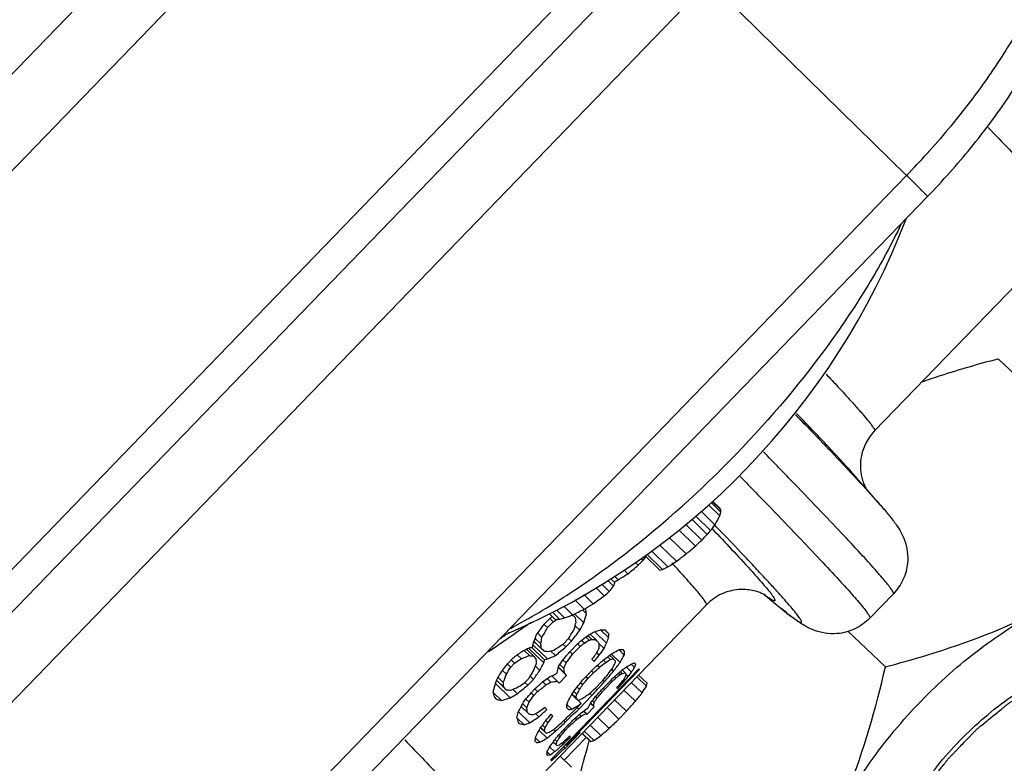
# Model space of a CAD drawing. Header units: millimetres. Extents: x 17 to 597, y 16 to 406.
# Tile 32 of 60: x 132 to 149, y 106 to 118. Entities that reach past the tile are written whole.
import ezdxf

# ---------------------------------------------------------------- set-up
doc = ezdxf.new("R2010")
doc.units = ezdxf.units.MM
doc.header["$LTSCALE"] = 32.67
doc.layers.get('0').update_dxf_attribs({"linetype": 'CONTINUOUS'})
doc.layers.add('AXES', color=7, linetype='CONTINUOUS')
doc.layers.add('ROUNDS', color=7, linetype='CONTINUOUS')

msp = doc.modelspace()

# ---------------------------------------------------------------- linework, layer by layer
at = {"color": 7, "linetype": 'Continuous'}
for p, q in [((149.873029, 114.867442), (146.480978, 111.360363)), ((148.575777, 112.583069), (151.472431, 109.839326)), ((146.586693, 110.09463), (146.209982, 110.527599)), ((143.66493, 110.104487), (143.855631, 109.917579)), ((143.708293, 110.146019), (143.872395, 109.985181)), ((143.725401, 110.162403), (143.871205, 110.0195)), ((143.733359, 110.170026), (143.851462, 110.054272)), ((143.446211, 109.919521), (143.699923, 109.670855)), ((143.540863, 109.997123), (143.773964, 109.768658)), ((143.275326, 109.779417), (143.551619, 109.508619)), ((143.379827, 109.865094), (143.644189, 109.60599)), ((142.998659, 109.552585), (143.283528, 109.273381)), ((143.160975, 109.685664), (143.443507, 109.408752)), ((142.838647, 109.424958), (143.11959, 109.149602)), ((142.584279, 109.247978), (142.837029, 109.000256)), ((142.599727, 109.228719), (142.601449, 109.23115)), ((142.599727, 109.228719), (142.601461, 109.231134)), ((142.616016, 109.27006), (142.882043, 109.009324)), ((142.699272, 109.327986), (142.977275, 109.055511)), ((142.422033, 109.135093), (142.473862, 109.084295)), ((142.517068, 109.201215), (142.553567, 109.165442)), ((142.074381, 108.893211), (142.133217, 108.835545)), ((142.232232, 109.003038), (142.297938, 108.938639)), ((141.855017, 108.762001), (141.981956, 108.637587)), ((141.957409, 108.821366), (142.055133, 108.725586)), ((142.008895, 108.851217), (142.077641, 108.783838)), ((141.549004, 108.584581), (141.70714, 108.42959)), ((141.752916, 108.702805), (141.895143, 108.563407)), ((144.606746, 108.585194), (144.897837, 108.348504)), ((146.401067, 108.185199), (146.800019, 108.59768)), ((143.629284, 108.411965), (139.90489, 104.561273)), ((141.209828, 108.387933), (141.360685, 108.240077)), ((141.396288, 108.496039), (141.555643, 108.339853)), ((140.962589, 108.261804), (141.061366, 108.164992)), ((141.016842, 108.287131), (141.139064, 108.167339)), ((141.089596, 108.321095), (141.224584, 108.188792)), ((141.369158, 108.231652), (141.360558, 108.239946)), ((141.409785, 108.18882), (141.369158, 108.231652)), ((141.548722, 108.108334), (141.394073, 108.257486)), ((141.596252, 108.257694), (141.52662, 108.324851)), ((141.578799, 108.342634), (141.572205, 108.349591)), ((140.934804, 108.025134), (140.877368, 108.080528)), ((140.975044, 108.181524), (140.879646, 108.082891)), ((141.030201, 108.123767), (140.934804, 108.025134)), ((141.030201, 108.123767), (140.972765, 108.179161)), ((141.481384, 107.979904), (141.404063, 108.054476)), ((140.840019, 107.859627), (140.767748, 107.929328)), ((141.687678, 107.826247), (141.619183, 107.892306)), ((141.759716, 107.815755), (141.655408, 107.916355)), ((141.935995, 107.759153), (141.734262, 107.953715)), ((141.970719, 107.856405), (141.83526, 107.987049)), ((146.029664, 107.962166), (146.664448, 107.36089)), ((140.935073, 107.493699), (140.687857, 107.732126)), ((140.869198, 107.6299), (140.704819, 107.788436)), ((140.82857, 107.672732), (140.705792, 107.791146)), ((140.818845, 107.749306), (140.723664, 107.841104)), ((141.245421, 107.697282), (141.196652, 107.744318)), ((141.294328, 107.845313), (141.19893, 107.746681)), ((141.340818, 107.795915), (141.245421, 107.697282)), ((141.340818, 107.795915), (141.292049, 107.842951)), ((141.444154, 107.752502), (141.316957, 107.620992)), ((141.487095, 107.706527), (141.441875, 107.750139)), ((141.559119, 107.763245), (141.510886, 107.809762)), ((141.639406, 107.81108), (141.582362, 107.866096)), ((141.893495, 107.670313), (141.807166, 107.753573)), ((140.490227, 107.497973), (140.421652, 107.564111)), ((140.62805, 107.552041), (140.537299, 107.639565)), ((140.701373, 107.541222), (140.578161, 107.660053)), ((140.871475, 107.427943), (140.612757, 107.677465)), ((140.884182, 107.481058), (140.665271, 107.692188)), ((140.869198, 107.6299), (140.82857, 107.672732)), ((141.067993, 107.552495), (140.985997, 107.631576)), ((141.359898, 107.575017), (141.314678, 107.618629)), ((141.487095, 107.706527), (141.359898, 107.575017)), ((141.811897, 107.556546), (141.767766, 107.599109)), ((142.050841, 107.495757), (141.98822, 107.556152)), ((142.166164, 107.433486), (142.018387, 107.576009)), ((142.236893, 107.560471), (142.148233, 107.64598)), ((140.309679, 107.356195), (140.252528, 107.411315)), ((140.350204, 107.51231), (140.254807, 107.413677)), ((140.373278, 107.42195), (140.309679, 107.356195)), ((140.373278, 107.42195), (140.316173, 107.477025)), ((140.742001, 107.49839), (140.701373, 107.541222)), ((141.210689, 107.333082), (141.143521, 107.397862)), ((141.249497, 107.425483), (141.195722, 107.477346)), ((141.81327, 107.350901), (141.778483, 107.384451)), ((141.920676, 107.436128), (141.881286, 107.474118)), ((142.001894, 107.482154), (141.952991, 107.529318)), ((142.412274, 107.350278), (142.354626, 107.405877)), ((140.235833, 107.234952), (140.170436, 107.298024)), ((140.804301, 107.299353), (140.729133, 107.371849)), ((140.990359, 105.782091), (142.484924, 107.327339)), ((141.258024, 107.214762), (141.1178, 107.350001)), ((141.227014, 107.248318), (141.118386, 107.353085)), ((141.258024, 107.214762), (141.130827, 107.083251)), ((141.258024, 107.214762), (141.227014, 107.248318)), ((141.254651, 106.030093), (142.494822, 107.31232)), ((141.712386, 107.326579), (141.553389, 107.162191)), ((141.711789, 107.259047), (141.616391, 107.160414)), ((141.711789, 107.259047), (141.678354, 107.291293)), ((142.053144, 107.285565), (142.021587, 107.316001)), ((142.163899, 107.224964), (142.133748, 107.254043)), ((142.202922, 107.24905), (142.170275, 107.280537)), ((142.251878, 107.26082), (142.203062, 107.307901)), ((142.302952, 107.195144), (142.265292, 107.231465)), ((142.359199, 107.270725), (142.272726, 107.354124)), ((142.477727, 107.221358), (142.622205, 107.082015)), ((140.299088, 106.836146), (140.050621, 107.075781)), ((140.233213, 106.972348), (140.071768, 107.128054)), ((140.192585, 107.01518), (140.072952, 107.13056)), ((140.18286, 107.091754), (140.094732, 107.176749)), ((140.600247, 107.049504), (140.551297, 107.096714)), ((140.617081, 107.164923), (140.553482, 107.099167)), ((140.695645, 107.148137), (140.600247, 107.049504)), ((140.695645, 107.148137), (140.640484, 107.201337)), ((140.908023, 107.054895), (140.854573, 107.106445)), ((140.988094, 107.102939), (140.928716, 107.160206)), ((141.099817, 107.116807), (141.006173, 107.207123)), ((141.130827, 107.083251), (141.099817, 107.116807)), ((141.527076, 107.055003), (141.492696, 107.088161)), ((141.616391, 107.160414), (141.582863, 107.192751)), ((141.752774, 107.006077), (141.848171, 107.10471)), ((141.90334, 107.110488), (141.877645, 107.13527)), ((142.005736, 107.130616), (141.878539, 106.999105)), ((142.025477, 107.107015), (141.89828, 106.975505)), ((142.025477, 107.107015), (142.003457, 107.128253)), ((142.092869, 107.1682), (142.071154, 107.189143)), ((142.212196, 107.090209), (142.197877, 107.104019)), ((142.355094, 107.094566), (142.538871, 106.917322)), ((142.44821, 107.19084), (142.61302, 107.031888)), ((140.155546, 106.788507), (140.017204, 106.921931)), ((140.233213, 106.972348), (140.192585, 107.01518)), ((140.42271, 106.904822), (140.344541, 106.980212)), ((140.700539, 106.875549), (140.655684, 106.918809)), ((140.721468, 106.987018), (140.657869, 106.921262)), ((140.764137, 106.941304), (140.700539, 106.875549)), ((140.764137, 106.941304), (140.719189, 106.984655)), ((141.503157, 106.737536), (141.346048, 106.88906)), ((141.453039, 106.794994), (141.349678, 106.894681)), ((141.414856, 106.838205), (141.352219, 106.898615)), ((141.429507, 106.890357), (141.378565, 106.939488)), ((141.475486, 106.975842), (141.43605, 107.013876)), ((141.685263, 106.875075), (141.649356, 106.909706)), ((141.685263, 106.875075), (141.689066, 106.879179)), ((141.781756, 106.979225), (141.794312, 106.992779)), ((141.816974, 106.930936), (141.825511, 106.940387)), ((141.89828, 106.975505), (141.87626, 106.996742)), ((142.229267, 106.964472), (142.423772, 106.776881)), ((140.074216, 106.80796), (140.033588, 106.850792)), ((140.582859, 106.666752), (140.513446, 106.733698)), ((140.621829, 106.758997), (140.568332, 106.810592)), ((141.346514, 106.639898), (141.264109, 106.719373)), ((141.503157, 106.737536), (141.439559, 106.671781)), ((141.685263, 106.875075), (141.462669, 106.644932)), ((141.727155, 106.682039), (141.660196, 106.746618)), ((141.714567, 106.697829), (141.662019, 106.748509)), ((141.725933, 106.755886), (141.696506, 106.784267)), ((141.778618, 106.834903), (141.752659, 106.859939)), ((141.778618, 106.834903), (141.782613, 106.839591)), ((142.071183, 106.801027), (142.27257, 106.6068)), ((140.632225, 106.411171), (140.441084, 106.595517)), ((140.622039, 106.55721), (140.487552, 106.686916)), ((140.591029, 106.590765), (140.488873, 106.68929)), ((140.622039, 106.55721), (140.591029, 106.590765)), ((140.787447, 106.512004), (140.729494, 106.567897)), ((141.462669, 106.644932), (141.437374, 106.669327)), ((141.503338, 106.525743), (141.475124, 106.552954)), ((141.58737, 106.566319), (141.543977, 106.608169)), ((141.727155, 106.682039), (141.599958, 106.550529)), ((141.943986, 106.669517), (142.145373, 106.475289)), ((142.27257, 106.6068), (142.145373, 106.475289)), ((140.539752, 106.376912), (140.420886, 106.491553)), ((140.45537, 106.401133), (140.439866, 106.417911)), ((140.940824, 106.410295), (140.901749, 106.447981)), ((141.235556, 106.420058), (141.209954, 106.444749)), ((141.432516, 106.468779), (141.406867, 106.493516)), ((141.784077, 106.504185), (141.978582, 106.316594)), ((140.925993, 106.151259), (140.788354, 106.284005)), ((140.912452, 106.236074), (140.816831, 106.328296)), ((140.87988, 106.272961), (140.819151, 106.331531)), ((140.894688, 106.324962), (140.847248, 106.370716)), ((141.067367, 106.266359), (141.03581, 106.296795)), ((141.234289, 106.280505), (141.212527, 106.301493)), ((141.278405, 106.369611), (141.214806, 106.303855)), ((141.230887, 105.983993), (141.485281, 106.247014)), ((141.297888, 106.34626), (141.234289, 106.280505)), ((141.297888, 106.34626), (141.276126, 106.367248)), ((141.521011, 106.232198), (141.63928, 106.118133)), ((141.523749, 106.235029), (141.668227, 106.095687)), ((141.557831, 106.270266), (141.72264, 106.111315)), ((141.655511, 106.371259), (141.839287, 106.194015)), ((140.805926, 106.080978), (140.729332, 106.15485)), ((141.09117, 106.024487), (141.02952, 106.083945)), ((141.078581, 106.040277), (141.031104, 106.086066)), ((141.093483, 106.094012), (141.060576, 106.125749)), ((141.146322, 106.172881), (141.120627, 106.197662)), ((141.192324, 106.041252), (141.169512, 106.063253)), ((141.591237, 106.1646), (141.218252, 105.778966)), ((140.981307, 105.870786), (140.929385, 105.920863)), ((141.05543, 105.922743), (140.968956, 106.006142)), ((141.126365, 105.983962), (141.123981, 105.981898)), ((141.230887, 105.983993), (141.207477, 106.006571)), ((141.254651, 106.030093), (141.242015, 106.04228)), ((141.148092, 105.846633), (141.342597, 105.659042))]:
    msp.add_line(p, q, dxfattribs=at)
for centre, radius, start, end in [((135.263666, 119.490763), 12.599, 293.0481662, 338.9072337), ((147.030605, 110.756319), 0.787859, 193.7877304, 200.9292237), ((142.11373, 109.044666), 2.009731, 29.0161817, 30.156177), ((141.858873, 110.915728), 2.23234, 329.0799075, 333.440211), ((142.548361, 110.277634), 1.355948, 344.6011033, 347.5445094), ((142.757026, 109.963675), 1.115576, 1.1046118, 2.8683144), ((140.931215, 111.843819), 3.519591, 321.8741298, 323.8711497), ((139.380766, 113.566491), 5.819136, 315.7866191, 317.1094894), ((140.248319, 112.58023), 4.514203, 318.7868119, 319.8722853), ((135.649184, 118.457712), 11.942996, 309.7345722, 310.7399698), ((137.167336, 116.311514), 9.32944, 312.2779232, 313.1818176), ((138.141713, 112.432344), 5.489726, 323.4806879, 324.2981591), ((135.225114, 119.775812), 13.23779, 306.609577, 307.4986787), ((134.730401, 118.257809), 12.004771, 309.0779738, 310.1680684), ((136.140304, 115.38504), 8.933831, 315.1488036, 315.8782897), ((141.52382, 111.931073), 3.222016, 294.9321302, 296.8143532), ((137.955001, 116.806523), 9.235877, 302.9412532, 303.9996464), ((134.772613, 120.779264), 14.029644, 301.64445, 302.438052), ((142.643062, 110.079437), 1.096474, 280.1892827, 282.5889183), ((138.725539, 111.419922), 4.283181, 319.4888957, 321.0199169), ((140.323589, 109.428112), 1.868633, 337.9164904, 339.8314061), ((135.730048, 120.442422), 13.255948, 298.5431975, 298.713703), ((135.73852, 120.426956), 13.238313, 298.713703, 298.8844432), ((135.0656, 117.959457), 11.615869, 304.8733517, 306.0116253), ((136.434196, 115.042305), 8.473374, 310.1269418, 310.8990816), ((134.592025, 120.268701), 13.812654, 300.274794, 301.0051875), ((137.703013, 117.740702), 10.180395, 290.2377789, 291.0563438), ((135.215387, 120.488169), 13.703301, 296.6445271, 297.560241), ((140.989797, 111.820519), 3.656228, 271.1216022, 272.3397686), ((139.544863, 114.703633), 6.727898, 283.7068248, 284.4576957), ((119.557527, 87.269396), 30.478807, 42.6557831, 42.8275665), ((119.392768, 87.099342), 30.486884, 42.6772541, 42.8060568), ((133.436282, 99.868635), 11.733835, 41.3648361, 41.5659582), ((125.118511, 92.336715), 22.453148, 42.3084819, 42.4396118), ((133.281035, 99.707844), 11.728643, 41.3245659, 41.6062623), ((140.290889, 105.715951), 2.723217, 38.1395107, 38.9892721), ((140.129115, 105.549031), 2.726966, 38.246162, 38.8826034), ((142.015218, 107.007022), 0.568531, 32.4793173, 34.2920457), ((141.063766, 106.220877), 1.304934, 36.0326785, 36.8995955), ((132.64505, 99.050292), 11.728643, 41.3245659, 41.6062623), ((123.976136, 91.197709), 22.92348, 42.3354082, 42.4647661), ((128.99929, 95.750083), 16.144365, 41.8543249, 42.0172348), ((132.482304, 98.882306), 11.733835, 41.3648361, 41.5659582), ((139.459348, 104.856793), 2.729644, 38.3524381, 38.7763144), ((139.586545, 104.988303), 2.729644, 38.3524381, 38.7763144), ((132.2159, 98.589651), 11.580061, 41.3234763, 41.566955), ((132.053792, 98.422278), 11.584369, 41.3640723, 41.5263306), ((140.211298, 105.356328), 1.376489, 36.217841, 37.0544165), ((144.426658, 109.683035), 4.525263, 231.9783391, 232.4421306), ((138.950559, 104.330751), 2.729644, 38.3524381, 38.7763144), ((138.790373, 104.165278), 2.731251, 38.4584659, 38.6702791), ((140.520653, 105.461774), 0.568531, 32.4793173, 34.2920457)]:
    msp.add_arc(centre, radius, start, end, dxfattribs=at)
for centre, major_axis, ratio, start_param, end_param in [((123.480697, 127.628552), (20.521383, -18.830358), 0.23934222, -0.33795082, -0.335945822), ((119.928087, 123.95547), (-18.100803, 21.261256), 0.620813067, -2.776460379, -2.768232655), ((121.622351, 125.707188), (-19.610146, 19.772876), 0.21776822, -2.823906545, -2.815663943), ((132.34439, 136.792823), (40.350624, 36.432672), 0.508826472, -1.829726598, -1.813083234), ((109.368208, 113.037493), (47.418061, 53.57197), 0.387033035, -1.331684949, -1.328357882), ((134.775774, 139.306658), (51.434055, 48.561877), 0.391385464, -1.811463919, -1.810753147), ((128.657619, 132.98103), (30.137506, 22.683675), 0.730377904, -1.70542592, -1.703269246), ((120.16086, 124.196136), (-18.68326, 20.706426), 0.521003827, -2.796267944, -2.789679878), ((121.23567, 125.307394), (-19.495761, 19.890522), 0.268498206, -2.817973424, -2.81137569), ((118.297419, 122.269504), (4.710886, 29.376694), 0.902850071, -1.929272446, -1.924342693), ((132.591445, 137.048256), (40.35062, 36.432667), 0.508826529, -1.830769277, -1.827304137), ((118.11616, 122.082098), (-16.297005, 22.807784), 0.766388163, -2.655521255, -2.64887577), ((115.486363, 119.363122), (22.528854, 31.228172), 0.716111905, -1.427357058, -1.422378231), ((116.684136, 120.601513), (22.528848, 31.228168), 0.716112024, -1.46533248, -1.4603976), ((112.32548, 116.095049), (47.418342, 53.572251), 0.387030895, 4.895347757, 4.898631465), ((127.694091, 131.984827), (32.703127, 26.981557), 0.651185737, -1.681364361, -1.678092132), ((124.72087, 128.910782), (22.215178, -16.961464), 0.657884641, -0.355622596, -0.350717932), ((124.142125, 128.312411), (21.268755, -18.037694), 0.49199091, -0.305971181, -0.299438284), ((123.305801, 127.447726), (20.521383, -18.830357), 0.239342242, -0.273543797, -0.267018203), ((121.76036, 125.849877), (-19.495763, 19.89052), 0.268497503, -2.893231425, -2.886725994), ((119.33408, 123.341319), (-18.68326, 20.706426), 0.521003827, -2.763227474, -2.759908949), ((119.493069, 123.5057), (-18.683254, 20.706432), 0.521005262, -2.769855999, -2.763227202), ((120.663287, 124.715601), (-19.495763, 19.89052), 0.268497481, -2.804767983, -2.79814986), ((127.459848, 131.742641), (30.137509, 22.683682), 0.730377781, -1.667406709, -1.662471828), ((133.141358, 137.616818), (61.198045, 58.903691), 0.326040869, -1.745070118, -1.743433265), ((129.160073, 133.500523), (41.805955, 38.074986), 0.489282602, -1.717299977, -1.715665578), ((125.687562, 129.910255), (29.24386, 1.471419), 0.905757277, -1.043322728, -1.040055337), ((123.983134, 128.148027), (21.26876, -18.037687), 0.491992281, -0.302704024, -0.29943852), ((122.979542, 127.110403), (20.410724, -18.945261), 0.18860415, -0.271129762, -0.262973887), ((121.743188, 125.832122), (-19.610146, 19.772876), 0.217768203, -2.895869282, -2.887736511), ((120.599686, 124.649843), (-17.511491, 21.79446), 0.686446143, -2.825583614, -2.820712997), ((121.051234, 125.116704), (-18.683253, 20.706432), 0.521005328, -2.871436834, -2.864937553), ((117.504553, 121.449751), (-17.511483, 21.794468), 0.686446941, -2.664091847, -2.66301449), ((131.545029, 135.966355), (41.805955, 38.074986), 0.489282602, -1.796408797, -1.793083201), ((125.153343, 129.35792), (23.053216, -15.915921), 0.738562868, -0.464875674, -0.458246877), ((126.577947, 130.830833), (29.243873, 1.471654), 0.905757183, -1.120748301, -1.115765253), ((124.142119, 128.312404), (21.268749, -18.0377), 0.491989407, -0.378405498, -0.375086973), ((122.812912, 126.938122), (20.521383, -18.830358), 0.23934222, -0.342563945, -0.335945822), ((122.908313, 127.036759), (20.521384, -18.830356), 0.239342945, -0.329338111, -0.322740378), ((124.851241, 129.045573), (23.053188, -15.915957), 0.738560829, -0.428543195, -0.421969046), ((123.983123, 128.148016), (21.268749, -18.0377), 0.491989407, -0.348634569, -0.342046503), ((131.818505, 136.249105), (51.434339, 48.562182), 0.391383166, -1.755267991, -1.751984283), ((107.371133, 110.972695), (77.289247, 84.025199), 0.242662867, -1.391764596, -1.390127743), ((115.015707, 118.876505), (37.281996, 43.578601), 0.482533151, -1.424632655, -1.421364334), ((116.796474, 120.71766), (37.281982, 43.578588), 0.482533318, -1.463716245, -1.462092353), ((114.595955, 118.442519), (57.418496, 63.684515), 0.323008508, 4.829292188, 4.830914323), ((119.505796, 123.518858), (4.710657, 29.376698), 0.902850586, -1.99458455, -1.991335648), ((120.892234, 124.952312), (-18.683247, 20.706439), 0.521006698, -2.868187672, -2.864937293), ((118.421444, 122.397735), (26.599893, 34.030818), 0.639521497, 4.775210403, 4.778455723), ((125.180894, 129.386405), (30.13747, 22.6836), 0.730379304, -1.566294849, -1.561439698), ((123.637152, 127.790313), (21.758058, -17.493521), 0.59198924, -0.25819181, -0.250105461), ((122.858706, 126.985469), (20.410724, -18.94526), 0.1886044, -0.199685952, -0.191606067), ((121.588007, 125.671679), (-18.100798, 21.26126), 0.620813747, -2.91786374, -2.909800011), ((122.175657, 126.279257), (-19.610146, 19.772877), 0.217768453, -2.965474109, -2.95740553), ((108.811646, 112.462057), (47.418363, 53.572272), 0.387030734, -1.333347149, -1.330021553), ((128.759362, 133.086223), (32.703127, 26.981557), 0.651185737, -1.745622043, -1.742303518), ((118.418263, 122.394446), (-16.297048, 22.80775), 0.766386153, -2.69188211, -2.685294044), ((120.567886, 124.616964), (-19.495761, 19.890522), 0.268498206, -2.817973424, -2.81137569), ((117.597836, 121.546197), (4.71087, 29.376695), 0.902850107, -1.927630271, -1.922698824), ((119.65206, 123.670082), (-18.683247, 20.706439), 0.521006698, -2.799557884, -2.7962674), ((123.824139, 127.983641), (21.26876, -18.037687), 0.491992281, -0.342046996, -0.338756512), ((116.449893, 120.359326), (26.599893, 34.030818), 0.639521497, -1.455860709, -1.45258848), ((119.603309, 123.619678), (-17.511493, 21.794459), 0.686446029, -2.788152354, -2.78325338), ((127.748182, 132.040752), (51.434333, 48.562175), 0.391383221, -1.667260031, -1.664021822), ((125.261452, 129.469695), (32.703133, 26.981566), 0.651185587, -1.601679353, -1.598444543), ((123.586696, 127.738146), (22.215177, -16.961465), 0.657884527, -0.275974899, -0.271124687), ((122.948591, 127.078402), (20.725989, -18.616746), 0.323799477, -0.206143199, -0.201295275), ((121.309869, 125.38411), (-17.511493, 21.794459), 0.686446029, -2.887044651, -2.882205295), ((120.627245, 124.678337), (22.528845, 31.228166), 0.716112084, 4.671613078, 4.676449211), ((121.810178, 125.901384), (-19.280885, 20.110163), 0.352931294, -2.955073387, -2.950232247), ((122.742956, 126.865794), (21.268753, -18.037695), 0.49199055, -0.163491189, -0.157053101), ((122.606219, 126.72442), (20.521384, -18.830356), 0.239342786, -0.131158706, -0.124721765), ((122.459943, 126.573183), (-19.495762, 19.890522), 0.268498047, -3.035298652, -3.028863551), ((116.262267, 120.165337), (4.71087, 29.376695), 0.902850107, -1.883049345, -1.878066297), ((117.68687, 121.638251), (-16.297005, 22.807784), 0.766388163, -2.665468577, -2.65883978), ((114.080845, 117.909941), (26.599925, 34.030843), 0.639520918, -1.391649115, -1.388330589), ((115.289186, 119.159258), (26.60009, 34.030971), 0.639517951, -1.427979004, -1.42468852), ((113.584784, 117.397058), (37.281746, 43.578362), 0.48253604, 4.884754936, 4.888039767), ((124.294755, 128.470216), (23.053188, -15.915957), 0.738560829, -0.399027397, -0.392490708), ((120.374548, 124.417071), (-19.076887, 20.316426), 0.42032503, -2.850831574, -2.842659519), ((121.27595, 125.34904), (-19.682099, 19.698697), 0.183927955, -2.880980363, -2.871194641), ((128.371449, 132.685155), (61.198031, 58.903677), 0.326040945, -1.665365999, -1.663748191), ((119.210064, 123.213097), (47.418054, 53.571962), 0.387033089, 4.754097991, 4.757321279), ((120.1386, 124.173121), (26.599901, 34.030824), 0.639521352, -1.569415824, -1.566190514), ((124.74632, 128.937094), (61.198045, 58.903691), 0.326040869, -1.602436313, -1.600826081), ((122.889233, 127.017032), (29.243884, 1.47185), 0.905757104, 5.382327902, 5.385547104), ((123.496596, 127.644991), (32.703127, 26.981557), 0.651185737, -1.538757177, -1.535537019), ((122.58396, 126.701406), (21.268752, -18.037697), 0.491990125, -0.160271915, -0.157053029), ((122.419876, 126.531758), (20.410724, -18.94526), 0.188604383, -0.12874465, -0.120698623), ((122.855314, 126.981962), (22.215178, -16.961464), 0.657884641, -0.213067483, -0.208238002), ((122.302854, 126.410768), (-19.610146, 19.772876), 0.217768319, -3.037936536, -3.029892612), ((122.465243, 126.578663), (-17.511495, 21.794457), 0.686445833, 3.315642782, 3.32046916), ((122.450403, 126.56332), (-18.683255, 20.706431), 0.521004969, -3.013439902, -3.00700488), ((118.210928, 122.180079), (-18.100804, 21.261255), 0.620813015, -2.743457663, -2.735166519), ((120.027301, 124.058048), (-19.495763, 19.89052), 0.268497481, -2.804767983, -2.79814986), ((131.261964, 135.673691), (51.434075, 48.561899), 0.391385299, -1.75691046, -1.753625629), ((127.551033, 131.836919), (32.703294, 26.981797), 0.651181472, -1.70926475, -1.705974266), ((135.945898, 140.516462), (80.855365, 79.449232), 0.244376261, -1.74899861, -1.747362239), ((128.365052, 132.678541), (41.805738, 38.074742), 0.489285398, -1.715665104, -1.712397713), ((126.946839, 131.212235), (32.70327, 26.981763), 0.65118207, -1.679729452, -1.676458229), ((124.956197, 129.154089), (29.243905, 1.472229), 0.905756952, -1.040082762, -1.036817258), ((122.725996, 126.848259), (20.725989, -18.616746), 0.323799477, -0.2792035, -0.269417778), ((116.268606, 120.171891), (47.418335, 53.572244), 0.387030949, -1.475800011, -1.472561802), ((119.791989, 123.814756), (4.710609, 29.376698), 0.902850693, -2.030235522, -2.027000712), ((115.645335, 119.527484), (57.418509, 63.684529), 0.323008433, 4.806615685, 4.808233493), ((114.029927, 117.857296), (136.669976, 145.25944), 0.138929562, 4.768135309, 4.768941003), ((118.125688, 122.09195), (57.418482, 63.6845), 0.323008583, -1.51532434, -1.513711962), ((123.563374, 127.714033), (41.805738, 38.074742), 0.489285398, 4.708390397, 4.710000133), ((122.393164, 126.50414), (37.281746, 43.578362), 0.48253604, -1.605704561, -1.604095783), ((122.99099, 127.122239), (57.418239, 63.684253), 0.323009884, 4.687374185, 4.688983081), ((122.304126, 126.412083), (4.711048, 29.376692), 0.902849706, -2.136574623, -2.133357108), ((122.618939, 126.737571), (26.599967, 34.030876), 0.639520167, 4.633279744, 4.636497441), ((122.291407, 126.398932), (-18.683257, 20.706429), 0.521004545, -3.010222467, -3.007004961), ((121.607086, 125.691405), (20.725948, -19.237851), 0.1886044, 0.115446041, 0.123564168), ((120.095986, 124.129062), (-19.610146, 19.772876), 0.217768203, -2.807405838, -2.799131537), ((122.272328, 126.379206), (20.521384, -18.830356), 0.239342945, -0.329338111, -0.322740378), ((125.242378, 129.449974), (29.243873, 1.471654), 0.905757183, -1.076115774, -1.071184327), ((124.421951, 128.601725), (23.053188, -15.915957), 0.738560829, -0.438421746, -0.43183368), ((106.830717, 110.413953), (77.288311, 84.024237), 0.242665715, -1.393401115, -1.391764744), ((119.569394, 123.584613), (4.710609, 29.376698), 0.902850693, -2.025382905, -2.020527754), ((121.099994, 125.167118), (-19.280885, 20.110163), 0.352931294, -2.938928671, -2.934080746), ((120.461889, 124.507374), (-17.511493, 21.794459), 0.686446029, 3.421972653, 3.426822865), ((123.207223, 127.345804), (29.243857, 1.471366), 0.905757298, -0.937895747, -0.934670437), ((125.8911, 130.120695), (61.198059, 58.903705), 0.326040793, -1.626605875, -1.624993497), ((114.029927, 117.857296), (136.669976, 145.25944), 0.138929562, -1.515827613, -1.515142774), ((118.564519, 122.545662), (77.289247, 84.025199), 0.242662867, -1.53437178, -1.533566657), ((120.612404, 124.662992), (37.281878, 43.578488), 0.482534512, 4.716204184, 4.719316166), ((118.564519, 122.545662), (77.289247, 84.025199), 0.242662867, -1.533455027, -1.532761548), ((116.836784, 120.759337), (30.602913, 23.033926), 0.730379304, -1.251180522, -1.246325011), ((119.882294, 123.908123), (22.09409, -17.763691), 0.59198924, 0.056922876, 0.065026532), ((121.892007, 125.985988), (20.410724, -18.945261), 0.18860415, -0.326924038, -0.318678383), ((123.598996, 127.750863), (21.758062, -17.493516), 0.59198987, -0.36909808, -0.360867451), ((117.629632, 121.579071), (4.711, 29.376693), 0.902849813, -1.955479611, -1.94893909), ((118.988523, 122.984044), (-17.511493, 21.794459), 0.686446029, -2.789784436, -2.784886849), ((116.147799, 120.046988), (26.599893, 34.030818), 0.639521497, -1.464032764, -1.460765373), ((121.18988, 125.260051), (-19.610146, 19.772877), 0.217768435, -2.949331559, -2.941251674), ((120.411434, 124.455207), (-18.100799, 21.26126), 0.620813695, -2.885577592, -2.877491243), ((122.55852, 126.675104), (22.215177, -16.961465), 0.657884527, 6.034666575, 6.044342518), ((122.238408, 126.344136), (20.725989, -18.616746), 0.323799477, -0.189991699, -0.185150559), ((122.738716, 126.86141), (22.215177, -16.961465), 0.657884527, -0.250132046, -0.24529269), ((121.493881, 125.574361), (-19.076886, 20.316427), 0.420325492, -2.993263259, -2.985214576), ((120.647387, 124.699162), (26.599893, 34.030818), 0.639521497, -1.598415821, -1.595195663), ((121.742339, 125.831245), (-19.682099, 19.698697), 0.183927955, -3.023234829, -3.013579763), ((121.468866, 125.548498), (-17.511499, 21.794453), 0.686445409, 3.35264753, 3.35747598), ((112.102884, 115.864905), (52.228685, 49.31217), 0.391383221, -1.352141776, -1.348907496), ((119.365873, 123.37419), (-18.683254, 20.706432), 0.521005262, -2.838876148, -2.832343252), ((120.534814, 124.582772), (-19.610145, 19.772877), 0.217768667, -2.879593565, -2.871439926), ((121.771171, 125.861055), (20.410725, -18.94526), 0.188604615, -0.254828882, -0.246694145), ((123.109707, 127.244982), (22.215177, -16.961465), 0.657884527, -0.319749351, -0.314873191), ((125.420446, 129.63408), (32.703127, 26.981557), 0.651185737, -1.637342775, -1.634093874), ((131.557632, 135.979386), (80.855365, 79.449232), 0.244376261, -1.695234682, -1.693612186), ((114.755032, 118.60699), (57.417797, 63.683804), 0.323012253, -1.471715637, -1.470096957), ((129.478069, 133.829303), (140.068834, 140.84716), 0.139489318, -1.626928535, -1.625317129), ((129.312668, 133.658292), (120.316536, 120.394953), 0.162781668, -1.634232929, -1.632620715), ((121.872928, 125.966263), (20.410724, -18.94526), 0.188604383, -0.183532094, -0.175463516), ((122.749317, 126.872371), (32.703199, 26.98166), 0.651183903, -1.537147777, -1.533927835), ((121.793218, 125.883849), (20.725989, -18.616746), 0.323799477, -0.136818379, -0.127163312), ((122.196009, 126.300299), (23.053202, -15.915939), 0.738561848, -0.256498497, -0.250059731), ((120.560619, 124.609451), (-19.731834, 19.647366), 0.159748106, -2.883433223, -2.872018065), ((121.443729, 125.522508), (20.29183, -19.068416), 0.130577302, -0.254461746, -0.243073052), ((122.456764, 126.569897), (21.268755, -18.037694), 0.491990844, -0.273376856, -0.266877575), ((123.811414, 127.970484), (29.243881, 1.471797), 0.905757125, -1.004241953, -0.997748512), ((118.369492, 122.344021), (22.528909, 31.228203), 0.716110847, -1.567980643, -1.563126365), ((119.942501, 123.970372), (-17.511493, 21.794459), 0.686446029, 3.420356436, 3.425205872), ((118.294237, 122.266213), (26.599992, 34.030895), 0.639519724, 4.746060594, 4.749294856), ((123.369397, 127.513479), (32.703127, 26.981557), 0.651185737, -1.567762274, -1.564536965), ((124.297936, 128.473505), (51.434075, 48.561899), 0.391385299, -1.613957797, -1.61073451), ((125.382313, 129.594655), (61.198086, 58.903734), 0.32604064, -1.626605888, -1.62499351), ((124.752663, 128.943652), (80.855816, 79.449702), 0.244374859, -1.606391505, -1.604781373), ((122.768397, 126.892097), (41.805846, 38.074864), 0.489284, -1.573185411, -1.56996621), ((122.157849, 126.260846), (29.243869, 1.471582), 0.905757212, -0.897629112, -0.894410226), ((131.945703, 136.380616), (48.150679, 54.399628), 0.387030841, -1.790914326, -1.787680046), ((119.889927, 123.916016), (-18.100804, 21.261255), 0.620813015, -2.887194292, -2.879109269), ((120.570007, 124.619157), (-19.280885, 20.110163), 0.352931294, -2.940544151, -2.935696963), ((121.69782, 125.785216), (20.725989, -18.616746), 0.323799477, -0.189991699, -0.185150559), ((122.880753, 127.008264), (30.137503, 22.683669), 0.730378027, -1.521068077, -1.516231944), ((122.198129, 126.302491), (22.215177, -16.961465), 0.657884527, -0.250132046, -0.24529269), ((118.023952, 121.986763), (77.288765, 84.024704), 0.242664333, -1.535981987, -1.534371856), ((120.345291, 124.386821), (26.599992, 34.030895), 0.639519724, 4.67672144, 4.679940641), ((120.41525, 124.459153), (28.568992, 16.801451), 0.826492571, -1.30765913, -1.297998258), ((127.211801, 131.486183), (22.876709, 31.710413), 0.71611344, -1.881479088, -1.876623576), ((120.655652, 124.707707), (-19.610146, 19.772877), 0.217768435, -2.950946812, -2.942868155), ((121.332341, 125.407343), (20.410724, -18.94526), 0.188604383, -0.183532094, -0.175463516), ((121.919991, 126.014922), (21.758058, -17.493521), 0.591989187, -0.225883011, -0.217819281), ((120.42797, 124.472304), (4.710805, 29.376696), 0.902850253, -2.097966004, -2.091526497), ((121.094482, 125.161419), (-19.610146, 19.772876), 0.217768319, -3.021848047, -3.013802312), ((120.85408, 124.912864), (-17.511493, 21.794459), 0.686446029, 3.351038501, 3.355866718), ((121.244151, 125.316163), (22.215177, -16.961465), 0.657884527, -0.177665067, -0.172838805), ((120.364372, 124.406549), (80.855929, 79.449819), 0.244374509, -1.553290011, -1.551681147), ((121.222951, 125.294244), (32.703199, 26.98166), 0.651183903, -1.49530912, -1.492091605), ((122.441499, 126.554115), (-19.913005, 20.078249), 0.217768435, -3.264501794, -3.256383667), ((124.166292, 128.337397), (-18.380348, 21.589619), 0.620813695, -3.200709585, -3.192605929), ((120.96038, 125.022769), (-19.731833, 19.647366), 0.159748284, -3.025667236, -3.01440318), ((120.765042, 124.820807), (-18.683255, 20.706431), 0.521004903, -2.981261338, -2.97482325), ((121.057595, 125.123281), (21.268753, -18.037695), 0.491990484, -0.131309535, -0.124874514), ((120.160856, 124.196132), (28.568991, 16.801428), 0.826492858, -1.307658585, -1.297997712), ((121.013076, 125.077252), (29.243872, 1.471636), 0.90575719, -0.862233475, -0.85901586), ((121.211504, 125.282408), (20.410724, -18.94526), 0.188604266, -0.112653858, -0.104609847), ((121.013076, 125.077252), (29.243872, 1.471636), 0.90575719, -0.858903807, -0.855798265), ((121.043967, 125.10919), (20.29183, -19.068416), 0.13057748, -0.112267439, -0.101005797)]:
    msp.add_ellipse(centre, major_axis=major_axis, ratio=ratio, start_param=start_param, end_param=end_param, dxfattribs=at)
for points, knots in [([(134.0053, 120.660544), (133.712062, 120.363093), (133.111488, 119.800593), (132.169974, 119.054372), (131.227899, 118.437837), (130.320458, 117.97364), (129.590711, 117.71646), (129.052767, 117.610803), (128.695052, 117.581978), (128.368889, 117.600603), (128.077064, 117.667316), (127.822858, 117.782496), (127.679665, 117.892504), (127.617274, 117.953665)], [0, 0, 0, 0, 0.168832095, 0.332169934, 0.48504183, 0.623156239, 0.743339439, 0.796249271, 0.844373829, 0.888021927, 0.92780294, 0.964685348, 1, 1, 1, 1]), ([(146.927819, 114.861173), (146.77142, 114.530691), (146.407814, 113.860728), (145.521737, 112.523011), (144.718953, 111.573111), (144.133168, 110.967462)], [0, 0, 0, 0, 0.228034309, 0.4744872, 1, 1, 1, 1]), ([(147.280857, 112.191577), (147.3863, 112.228705), (147.813624, 112.373068), (148.247495, 112.497599), (148.575777, 112.583069)], [0, 0, 0, 0, 0.247859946, 1, 1, 1, 1]), ([(146.480978, 111.360363), (146.370393, 111.246028), (146.229473, 110.980353), (146.235945, 110.688229), (146.265448, 110.568552)], [0, 0, 0, 0, 0.56341099, 1, 1, 1, 1]), ([(140.303608, 108.012328), (140.633057, 108.184616), (141.298074, 108.578639), (142.61557, 109.519789), (143.544715, 110.359054), (144.133168, 110.967462)], [0, 0, 0, 0, 0.229779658, 0.476863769, 1, 1, 1, 1]), ([(146.294727, 110.474884), (146.299334, 110.462829), (146.313068, 110.429217), (146.329279, 110.396638), (146.340896, 110.37633)], [0, 0, 0, 0, 0.355506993, 1, 1, 1, 1]), ([(146.586693, 110.09463), (146.635502, 110.038532), (146.725886, 109.932325), (146.872805, 109.745348), (147.021053, 109.486601), (147.065197, 109.152993), (146.98059, 108.833848), (146.869429, 108.669444), (146.800019, 108.59768)], [0, 0, 0, 0, 0.13207131, 0.247613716, 0.42238653, 0.655957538, 0.822674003, 1, 1, 1, 1]), ([(144.63372, 108.570438), (144.634629, 108.569819), (144.640257, 108.566098), (144.613259, 108.58299), (144.592445, 108.592534), (144.509314, 108.630957), (144.376127, 108.666597), (144.15098, 108.681503), (143.8754, 108.609519), (143.703213, 108.488401), (143.629284, 108.411965)], [0, 0, 0, 0, 0.003011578, 0.013410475, 0.043871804, 0.108010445, 0.231941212, 0.439672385, 0.708733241, 1, 1, 1, 1]), ([(146.401067, 108.185199), (146.331663, 108.113442), (146.171036, 107.996862), (145.854887, 107.901647), (145.519973, 107.934643), (145.256454, 108.074203), (145.064687, 108.214802), (144.95553, 108.301593), (144.897837, 108.348504)], [0, 0, 0, 0, 0.177309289, 0.344071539, 0.577625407, 0.752395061, 0.867932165, 1, 1, 1, 1]), ([(145.753665, 104.633699), (145.938865, 105.020293), (146.390566, 105.776211), (147.238857, 106.795638), (148.226276, 107.675058), (148.963124, 108.1477), (149.340622, 108.342294)], [0, 0, 0, 0, 0.245489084, 0.501531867, 0.756780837, 1, 1, 1, 1]), ([(146.664448, 107.36089), (146.899999, 107.422218), (147.815696, 107.677957), (148.71156, 108.018023), (149.340622, 108.342294)], [0, 0, 0, 0, 0.255910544, 1, 1, 1, 1]), ([(145.753665, 104.633699), (145.854847, 104.844911), (146.238144, 105.725551), (146.502645, 106.653705), (146.664448, 107.36089)], [0, 0, 0, 0, 0.244042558, 1, 1, 1, 1]), ([(146.602157, 103.856992), (146.683255, 104.186477), (146.955096, 104.854504), (147.57359, 105.767133), (148.369173, 106.569816), (148.993626, 106.997526), (149.318476, 107.168459)], [0, 0, 0, 0, 0.231874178, 0.487117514, 0.749157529, 1, 1, 1, 1]), ([(141.401863, 105.16588), (141.419951, 105.244938), (141.493864, 105.559312), (141.575921, 105.871806), (141.64303, 106.104155)], [0, 0, 0, 0, 0.251126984, 1, 1, 1, 1])]:
    msp.add_open_spline(points, degree=3, knots=knots, dxfattribs=at)
at = {"color": 2, "linetype": 'Continuous'}
msp.add_open_spline([(147.013048, 102.145284), (146.986973, 102.180767), (146.947862, 102.233993), (146.895713, 102.304959), (146.863121, 102.349314), (146.837045, 102.384796), (146.817494, 102.411413), (146.797921, 102.43801), (146.781679, 102.460236), (146.770996, 102.47457), (146.766197, 102.481304), (146.762673, 102.4855), (146.760641, 102.492891), (146.757896, 102.501482), (146.754343, 102.513033), (146.749866, 102.52744), (146.744508, 102.544741), (146.737359, 102.567805), (146.724851, 102.60817), (146.706981, 102.665832), (146.685535, 102.735026), (146.664101, 102.804227), (146.647989, 102.856107), (146.637305, 102.890726), (146.632769, 102.905103), (146.629338, 102.916715), (146.625181, 102.927925), (146.625179, 102.944812), (146.624503, 102.964704), (146.623836, 102.991356), (146.622922, 103.024627), (146.62186, 103.064571), (146.620432, 103.117823), (146.618652, 103.184391), (146.616868, 103.250958), (146.615445, 103.304212), (146.614369, 103.344149), (146.6135, 103.377444), (146.612741, 103.404047), (146.612348, 103.424089), (146.611459, 103.440507), (146.614908, 103.455736), (146.61763, 103.470599), (146.621281, 103.489302), (146.62984, 103.534088), (146.642763, 103.601311), (146.659945, 103.690915), (146.67714, 103.780527), (146.691468, 103.855202), (146.702928, 103.914942), (146.710095, 103.95228), (146.715819, 103.982149), (146.719418, 104.00082), (146.722248, 104.01575), (146.728859, 104.031284), (146.738665, 104.058188), (146.753596, 104.09677), (146.771118, 104.143004), (146.788745, 104.189256), (146.812211, 104.250919), (146.841557, 104.327999), (146.870899, 104.405079), (146.89437, 104.466743), (146.909048, 104.505283), (146.920771, 104.536114), (146.929615, 104.559242), (146.936822, 104.578499), (146.942952, 104.593941), (146.946555, 104.605423), (146.953954, 104.617288), (146.962494, 104.632974), (146.973623, 104.652627), (146.986784, 104.676192), (147.0044, 104.707619), (147.026396, 104.746899), (147.061603, 104.80975), (147.105611, 104.888311), (147.158408, 104.982591), (147.202446, 105.06114), (147.237585, 105.124017), (147.264188, 105.171075), (147.285568, 105.210605), (147.30851, 105.239896), (147.330433, 105.269594), (147.358185, 105.306578), (147.402394, 105.365829), (147.45772, 105.439868), (147.524091, 105.528721), (147.590439, 105.617588), (147.645826, 105.691593), (147.681646, 105.739789), (147.698369, 105.761936), (147.709048, 105.77694), (147.725827, 105.793952), (147.745519, 105.814592), (147.77193, 105.842033), (147.80489, 105.876362), (147.844465, 105.917545), (147.897224, 105.972459), (147.963175, 106.041101), (148.029124, 106.109744), (148.081885, 106.164656), (148.121453, 106.205846), (148.154436, 106.240152), (148.1808, 106.26764), (148.200634, 106.288139), (148.216968, 106.305592), (148.231481, 106.316807), (148.252879, 106.334337), (148.299458, 106.371904), (148.370971, 106.429979), (148.456849, 106.499551), (148.542714, 106.569147), (148.614262, 106.627161), (148.671522, 106.67352), (148.707257, 106.702616), (148.735966, 106.725614), (148.764232, 106.749628), (148.802741, 106.772381), (148.848541, 106.800627), (148.909751, 106.83796), (148.986215, 106.884738), (149.077992, 106.940824), (149.200354, 107.015623), (149.292127, 107.071717), (149.353309, 107.109115)], degree=3, knots=[0, 0, 0, 0, 0.03125, 0.046875, 0.0625, 0.0703125, 0.078125, 0.0859375, 0.09375, 0.09765625, 0.098632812, 0.099609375, 0.1015625, 0.103515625, 0.10546875, 0.109375, 0.11328125, 0.1171875, 0.125, 0.140625, 0.15625, 0.171875, 0.1875, 0.19140625, 0.1953125, 0.197265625, 0.19921875, 0.203125, 0.20703125, 0.2109375, 0.21875, 0.2265625, 0.234375, 0.25, 0.265625, 0.2734375, 0.28125, 0.2890625, 0.29296875, 0.296875, 0.30078125, 0.302734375, 0.3046875, 0.30859375, 0.3125, 0.328125, 0.34375, 0.359375, 0.375, 0.3828125, 0.390625, 0.39453125, 0.3984375, 0.400390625, 0.40234375, 0.40625, 0.4140625, 0.421875, 0.4296875, 0.4375, 0.453125, 0.46875, 0.4765625, 0.484375, 0.48828125, 0.4921875, 0.49609375, 0.498046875, 0.5, 0.501953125, 0.50390625, 0.5078125, 0.51171875, 0.515625, 0.5234375, 0.53125, 0.546875, 0.5625, 0.578125, 0.5859375, 0.59375, 0.6015625, 0.60546875, 0.609375, 0.6171875, 0.625, 0.640625, 0.65625, 0.671875, 0.6875, 0.6953125, 0.697265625, 0.69921875, 0.703125, 0.70703125, 0.7109375, 0.71875, 0.7265625, 0.734375, 0.75, 0.765625, 0.7734375, 0.78125, 0.7890625, 0.79296875, 0.796875, 0.80078125, 0.802734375, 0.8046875, 0.8125, 0.828125, 0.84375, 0.859375, 0.875, 0.8828125, 0.890625, 0.89453125, 0.8984375, 0.90625, 0.9140625, 0.921875, 0.9375, 0.953125, 0.96875, 1, 1, 1, 1], dxfattribs=at)
at = {"layer": 'AXES', "color": 9, "linetype": 'Continuous'}
for p, q in [((143.796567, 109.73651), (143.76953, 109.764351)), ((143.724895, 109.703263), (143.729374, 109.69849)), ((143.728542, 109.699772), (143.733708, 109.694341)), ((143.064866, 109.098252), (143.045181, 109.11923)), ((143.071631, 109.091758), (143.054669, 109.110123))]:
    msp.add_line(p, q, dxfattribs=at)
for points, knots in [([(145.659468, 112.32298), (145.726622, 112.251652), (145.851817, 112.117911), (146.024994, 111.929982), (146.170379, 111.768815), (146.287762, 111.634812), (146.377188, 111.527803), (146.438479, 111.448973), (146.471635, 111.39852), (146.483224, 111.372546), (146.483088, 111.362555), (146.480973, 111.360367)], [0, 0, 0, 0, 0.231114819, 0.432171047, 0.602898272, 0.743094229, 0.852596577, 0.931379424, 0.979667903, 0.992821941, 1, 1, 1, 1]), ([(145.141704, 111.63415), (145.248311, 111.524046), (145.611237, 111.147808), (145.97176, 110.769198), (146.22264, 110.497926)], [0, 0, 0, 0, 0.293172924, 1, 1, 1, 1]), ([(146.20998, 110.527601), (146.072138, 110.686027), (145.723956, 111.064895), (145.369689, 111.437888), (145.158956, 111.657607)], [0, 0, 0, 0, 0.408207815, 1, 1, 1, 1]), ([(146.800019, 108.59768), (146.804249, 108.602055), (146.797136, 108.625847), (146.77726, 108.658336), (146.738291, 108.714181), (146.68198, 108.785201), (146.606958, 108.875329), (146.471512, 109.031422), (146.255716, 109.270137), (145.941631, 109.607621), (145.556136, 110.013794), (145.100577, 110.487177), (144.77282, 110.824205), (144.597571, 111.003719)], [0, 0, 0, 0, 0.005583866, 0.018100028, 0.038276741, 0.066239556, 0.102010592, 0.145577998, 0.255998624, 0.397169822, 0.568634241, 0.769804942, 1, 1, 1, 1]), ([(144.203257, 110.586487), (144.378148, 110.407327), (144.705233, 110.070966), (145.159851, 109.598522), (145.544542, 109.193157), (145.857965, 108.856346), (146.073301, 108.618106), (146.208454, 108.462321), (146.283311, 108.372371), (146.339498, 108.301488), (146.378374, 108.24575), (146.398209, 108.213316), (146.405291, 108.189567), (146.401067, 108.185199)], [0, 0, 0, 0, 0.230200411, 0.431372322, 0.602835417, 0.744003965, 0.854421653, 0.897987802, 0.933757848, 0.961720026, 0.981896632, 0.99441351, 1, 1, 1, 1]), ([(146.22264, 110.497926), (146.258091, 110.459594), (146.380714, 110.326322), (146.502086, 110.191872), (146.58669, 110.094633)], [0, 0, 0, 0, 0.28829736, 1, 1, 1, 1]), ([(144.897834, 108.348506), (144.937226, 108.316477), (145.007507, 108.26023), (145.091395, 108.196598), (145.146262, 108.158152), (145.177537, 108.138013), (145.20261, 108.123399), (145.221225, 108.11564), (145.234824, 108.111095), (145.24485, 108.117482), (145.242053, 108.130913), (145.230779, 108.157002), (145.197707, 108.205988), (145.140446, 108.280853), (145.057511, 108.380712), (144.950066, 108.504513), (144.817656, 108.652428), (144.660592, 108.82413), (144.47898, 109.01945), (144.189226, 109.327128), (143.958528, 109.568256), (143.796567, 109.73651)], [0, 0, 0, 0, 0.058609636, 0.103900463, 0.121551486, 0.135886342, 0.146935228, 0.154770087, 0.159614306, 0.162509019, 0.166530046, 0.173371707, 0.196650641, 0.23315479, 0.282982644, 0.346119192, 0.422519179, 0.512103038, 0.614766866, 0.730399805, 1, 1, 1, 1]), ([(143.733708, 109.694341), (143.95028, 109.46663), (144.239051, 109.160613), (144.566713, 108.79266), (144.6816, 108.655893), (144.725166, 108.598453)], [0, 0, 0, 0, 0.637771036, 0.8536901, 1, 1, 1, 1]), ([(143.629279, 108.411969), (143.633618, 108.416456), (143.625011, 108.44128), (143.603982, 108.474804), (143.561909, 108.533426), (143.501838, 108.607947), (143.421794, 108.702751), (143.277627, 108.867019), (143.15794, 108.998227), (143.071631, 109.091758)], [0, 0, 0, 0, 0.021173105, 0.069872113, 0.148684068, 0.257995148, 0.397875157, 0.56826896, 1, 1, 1, 1]), ([(144.725166, 108.598453), (144.736767, 108.583158), (144.756273, 108.556559), (144.776841, 108.524745), (144.786932, 108.504779), (144.790515, 108.494452), (144.791871, 108.486485), (144.787097, 108.477813), (144.767886, 108.48196), (144.743847, 108.494004), (144.704781, 108.517783), (144.676358, 108.537731), (144.659906, 108.549545)], [0, 0, 0, 0, 0.202145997, 0.347153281, 0.398660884, 0.436760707, 0.462804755, 0.481056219, 0.530778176, 0.630706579, 0.786720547, 1, 1, 1, 1]), ([(138.513034, 106.122061), (138.625037, 106.005752), (138.834183, 105.787582), (139.124292, 105.481168), (139.368871, 105.218541), (139.567456, 105.000234), (139.719522, 104.827136), (139.816403, 104.709932), (139.86947, 104.63918), (139.892839, 104.602621), (139.905303, 104.580136), (139.907869, 104.564362), (139.904885, 104.561277)], [0, 0, 0, 0, 0.230893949, 0.432168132, 0.603368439, 0.744095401, 0.854060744, 0.933063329, 0.960956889, 0.981164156, 0.993862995, 1, 1, 1, 1])]:
    msp.add_open_spline(points, degree=3, knots=knots, dxfattribs=at)
at = {"layer": 'ROUNDS', "color": 9, "linetype": 'Continuous'}
for p, q in [((118.345683, 103.445608), (138.372859, 124.151927)), ((119.168503, 102.658447), (139.195679, 123.364767)), ((122.52374, 99.369944), (142.550916, 120.076263)), ((143.669328, 118.980095), (123.642152, 98.273776)), ((143.669328, 118.980095), (147.024565, 115.691592)), ((147.024565, 115.691592), (126.997389, 94.985272))]:
    msp.add_line(p, q, dxfattribs=at)
at = {"layer": 'ROUNDS', "color": 7, "linetype": 'Continuous'}
for p, q in [((122.878291, 99.01113), (142.905467, 119.71745)), ((147.379116, 115.332778), (127.35194, 94.626458))]:
    msp.add_line(p, q, dxfattribs=at)
at = {"layer": 'ROUNDS', "color": 9, "linetype": 'Continuous'}
msp.add_arc((136.6103, 125.764739), 14.488796, 315.9538927, 317.9709305, dxfattribs=at)
for points, knots in [([(149.393079, 121.664448), (149.504015, 121.555701), (149.686948, 121.263216), (149.777912, 120.715921), (149.713853, 120.071724), (149.501895, 119.344109), (149.149504, 118.552762), (148.667334, 117.72202), (148.07079, 116.878832), (147.61538, 116.333694), (147.372654, 116.064381)], [0, 0, 0, 0, 0.073299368, 0.15704881, 0.257444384, 0.376430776, 0.513198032, 0.665233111, 0.828931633, 1, 1, 1, 1]), ([(148.410202, 116.501859), (148.527747, 116.380027), (148.74728, 116.151474), (149.051876, 115.830486), (149.30878, 115.555347), (149.517476, 115.326653), (149.677373, 115.145364), (149.779359, 115.022655), (149.835285, 114.948677), (149.860012, 114.910447), (149.873146, 114.887114), (149.876118, 114.870635), (149.873029, 114.867443)], [0, 0, 0, 0, 0.230829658, 0.432106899, 0.603340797, 0.744125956, 0.854138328, 0.933179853, 0.961075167, 0.981271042, 0.993942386, 1, 1, 1, 1]), ([(147.379116, 115.332778), (147.379668, 115.333348), (147.376563, 115.336548), (147.373662, 115.341067), (147.365634, 115.349612), (147.355607, 115.360632), (147.342098, 115.37479), (147.318527, 115.399251), (147.281952, 115.436454), (147.23027, 115.488381), (147.168977, 115.549376), (147.099373, 115.618156), (147.050263, 115.666405), (147.024565, 115.691592)], [0, 0, 0, 0, 0.004714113, 0.017887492, 0.039619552, 0.069852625, 0.108441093, 0.155172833, 0.272137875, 0.418317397, 0.590767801, 0.786108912, 1, 1, 1, 1])]:
    msp.add_open_spline(points, degree=3, knots=knots, dxfattribs=at)
at = {"layer": 'ROUNDS', "color": 7, "linetype": 'Continuous'}
msp.add_open_spline([(147.379116, 115.332778), (147.636466, 115.598855), (148.121687, 116.143886), (148.760584, 116.999302), (149.284376, 117.860721), (149.675709, 118.706186), (149.919159, 119.524261), (149.99282, 120.313614), (149.869941, 120.943291), (149.640332, 121.384564), (149.481683, 121.577609), (149.39308, 121.664449)], degree=3, knots=[0, 0, 0, 0, 0.153575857, 0.302326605, 0.442389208, 0.571106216, 0.687843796, 0.79487865, 0.897264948, 0.948528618, 1, 1, 1, 1], dxfattribs=at)

doc.saveas('drawing.dxf')
